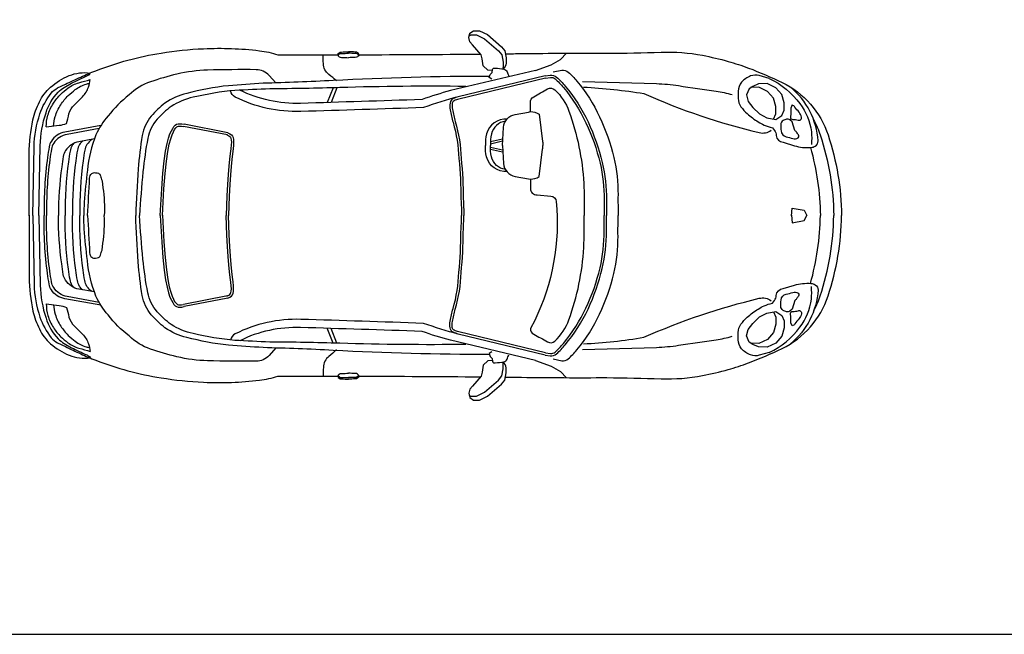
# Model space of a CAD drawing. Extents: x 149 to 250, y -977 to -912.
# Tile 14 of 156: x 185.12 to 190.48, y -940.16 to -936.81. Entities that reach past the tile are written whole.
import ezdxf

# ---------------------------------------------------------------- set-up
doc = ezdxf.new("R2010")
doc.units = 0
doc.header["$MEASUREMENT"] = 0
doc.layers.get('Defpoints').update_dxf_attribs({"linetype": 'CONTINUOUS'})
doc.layers.add('BOXTER', color=7, linetype='CONTINUOUS')
doc.layers.add('CARRERA911', color=7, linetype='CONTINUOUS')

# ---------------------------------------------------------------- blocks, each defined once
blk = doc.blocks.new('CAR2_TOP')
at = {"layer": 'BOXTER'}
for p, q in [((-1.8826, 0.7687), (-1.8798, 0.7766)), ((0.2992, 0.4031), (0.3653, 0.4178)), ((0.2992, 0.3918), (0.3653, 0.4065)), ((0.2992, 0.3734), (0.3653, 0.3587)), ((0.2992, 0.3621), (0.3653, 0.3474)), ((-1.8826, -0.7673), (-1.8798, -0.7751))]:
    blk.add_line(p, q, dxfattribs=at)
for points in [[(0.3105, 0.791), (0.2848, 0.7932), (0.2599, 0.8168), (0.2537, 0.8541), (0.2487, 0.8765), (0.2251, 0.9039), (0.2014, 0.9313), (0.1877, 0.9475), (0.1815, 0.9698), (0.1865, 0.9935), (0.2064, 1.0072), (0.24, 1.0072), (0.2836, 0.986), (0.3595, 0.9201), (0.3782, 0.8977), (0.3857, 0.8591), (0.3844, 0.8305, -0.22161), (0.3679, 0.7988, -0.22161)], [(0.1837, 0.9803), (0.1902, 0.9848), (0.2238, 0.9848), (0.2674, 0.9636), (0.3434, 0.8977), (0.362, 0.8753), (0.3695, 0.8367), (0.3683, 0.8081, -0.062527), (0.3665, 0.7977, -0.062527)], [(-2.1927, 0.0007), (-2.1849, 0.3752, -0.076537), (-2.1534, 0.5545, -0.086757), (-2.092, 0.667, -0.10675), (-2.0573, 0.6954), (-2.0148, 0.7158, -0.003982), (-1.9314, 0.7551, -0.016266), (-1.8495, 0.7897, -0.052049), (-1.4937, 0.8857, -0.02824), (-1.2625, 0.9096, -0.041393), (-0.9586, 0.8986, -0.048157), (-0.8579, 0.8766), (-0.5317, 0.8766)], [(-0.5392, 0.7338, 0.024615), (-0.58, 0.7688, -0.223398), (-0.6103, 0.8284, 0.00021), (-0.6118, 0.8766, 0.00021)], [(-0.5317, 0.8766, -0.3707), (-0.511, 0.8914, 0.000614), (-0.4739, 0.8927)], [(-0.5317, 0.8766, 0.370699), (-0.511, 0.8619, -0.000614), (-0.4739, 0.8606)], [(-0.5302, 0.8726, -0.309042), (-0.511, 0.8833, 0.000614), (-0.4739, 0.8847)], [(-0.4161, 0.8766, 0.3707), (-0.4367, 0.8914, -0.000614), (-0.4739, 0.8927)], [(-0.4176, 0.8726, 0.309042), (-0.4367, 0.8833, -0.000614), (-0.4739, 0.8847)], [(-0.4161, 0.8766, -0.3707), (-0.4367, 0.8619, 0.000614), (-0.4739, 0.8606)], [(-0.4161, 0.8766, 0.002126), (0.2454, 0.8803)], [(0.3813, 0.8818, 0.000281), (0.4686, 0.8829, -0.004665), (0.9327, 0.8844, 0.006938), (1.2287, 0.8907, -0.055982), (1.4539, 0.8734, -0.021498), (1.594, 0.8404, -0.021353), (1.7042, 0.8042, -0.022762), (1.8875, 0.7255, -0.203444), (2.1378, 0.4392, -0.07526), (2.2116, 0.0007, -0.07526)], [(0.3068, 0.7441), (0.2925, 0.7529), (0.298, 0.7694), (0.309, 0.7803), (0.3112, 0.7957, -0.504918), (0.3255, 0.8033, -0.045684), (0.3726, 0.7979, -0.242065), (0.3902, 0.7836, -0.032414), (0.399, 0.7595, -0.143073)], [(-2.2116, -0.0007), (-2.2116, 0.3375, -0.055426), (-2.1912, 0.5216, -0.059428), (-2.1565, 0.6195, -0.097452), (-2.0951, 0.6997, -0.082707), (-1.9944, 0.7626, -0.136156), (-1.8794, 0.7768, 0.047635)], [(-2.1598, 0.0007), (-2.1518, 0.3809, -0.076537), (-2.1203, 0.5602, -0.119374), (-2.054, 0.6723, -0.071149), (-2.0208, 0.6984), (-1.9818, 0.7215, -0.003982), (-1.8983, 0.7608, -0.005807), (-1.8824, 0.7689, -0.004362)], [(-0.8684, 0.7231), (-0.905, 0.7634, 0.209375), (-0.976, 0.7952, 0.008786), (-1.2407, 0.7928, 0.052376), (-1.4073, 0.7707, 0.022093), (-1.5519, 0.7291, 0.108048), (-1.6677, 0.6576, 0.061356), (-1.7823, 0.543, 0.068655), (-1.8483, 0.4409, 0.073523), (-1.895, 0.2468, 0.014318), (-1.9121, 0.0729, 0.013039), (-1.9153, 0.0007, 0.013039)], [(0.2919, 0.7585, 0.013204), (-0.5567, 0.7361, -0.006823), (-0.938, 0.7211, -0.002349), (-1.1276, 0.708, 0.035892), (-1.3539, 0.6656, 0.099022), (-1.4726, 0.6128, 0.0549), (-1.5474, 0.5418, 0.134174), (-1.596, 0.4372, 0.023136), (-1.6184, 0.2542, 0.011713), (-1.6317, 0.0007, 0.011713)], [(0.5972, 0.7612), (0.1244, 0.6474, 0.053281), (0.0964, 0.6374, 0.257952), (0.0794, 0.6134, 0.069501), (0.0804, 0.5765, 0.029071), (0.0959, 0.5086, -0.06163), (0.1276, 0.3106, -0.023841), (0.1391, 0.0889, -0.020054), (0.1416, 0.0007, -0.020054)], [(0.5972, 0.7612), (0.6246, 0.7651, -0.220404), (0.6596, 0.7545, -0.037374), (0.7069, 0.7057, -0.064028), (0.8307, 0.5109, -0.05126), (0.908, 0.2894, -0.061449), (0.9307, 0.0853, 0.008235), (0.9311, 0.0007, 0.008235)], [(0.599, 0.749), (0.6263, 0.7529, -0.220404), (0.6514, 0.7453, -0.037374), (0.6973, 0.6978, -0.064028), (0.8195, 0.5056, -0.05126), (0.896, 0.2865, -0.061449), (0.9183, 0.0854, 0.008235), (0.9187, 0.0005, 0.008235)], [(0.6417, 0.7826), (0.6879, 0.7926, -0.220404), (0.7229, 0.782, -0.037374), (0.7702, 0.7332, -0.064028), (0.894, 0.5384, -0.05126), (0.9713, 0.3169, -0.061449), (0.994, 0.1128, 0.010916), (0.9951, 0.0007, 0.008235)], [(1.8178, 0.7476), (1.7632, 0.7627, 0.15571), (1.7161, 0.7608, 0.128859), (1.6672, 0.7269, 0.172618), (1.6483, 0.678, 0.012779), (1.6483, 0.6385, 0.149305), (1.6634, 0.5933, 0.057452), (1.6973, 0.5557, 0.039867), (1.7576, 0.5105, 0.038453), (1.7896, 0.4936, 0.044126), (1.8348, 0.4785), (1.8461, 0.4635, -0.151431), (1.8555, 0.4371, 0.389635), (1.8931, 0.3995), (1.9553, 0.3807, 0.094342), (2.0438, 0.3713, 0.108453), (2.0683, 0.3788, 0.290912), (2.0833, 0.407, 0.205966), (1.9333, 0.7002, 0.700887)], [(-2.1189, 0.4832, -0.075551), (-2.1101, 0.5468, -0.072826), (-2.0801, 0.6118, -0.056103), (-2.0389, 0.6617, -0.027417), (-2.0014, 0.6941, -0.098085), (-1.9414, 0.7241, 0.002459), (-1.8797, 0.7414, 0.002459)], [(-2.1189, 0.4832), (-2.0489, 0.4919, 0.060338), (-2.0089, 0.5019, -0.005591), (-1.9952, 0.5543, -0.137482), (-1.9652, 0.6043, 0.014112), (-1.9214, 0.648, 0.101805), (-1.889, 0.7004, 0.064537), (-1.8797, 0.7414, 0.064537)], [(-2.0787, 0.4882, -0.060664), (-2.0701, 0.5392, -0.072826), (-2.0401, 0.6041, -0.056103), (-1.9989, 0.654, -0.027417), (-1.9614, 0.6865, -0.098085), (-1.9014, 0.7165, 0.000743), (-1.8828, 0.7216)], [(0.1655, 0.7038, 0.010667), (-0.5203, 0.6974, -0.006823), (-0.9019, 0.691, -0.002349), (-1.0917, 0.6821, 0.035892), (-1.3189, 0.6447, 0.099022), (-1.4388, 0.5945, 0.0549), (-1.5151, 0.5252, 0.134174), (-1.566, 0.4217, 0.023136), (-1.5925, 0.2392, 0.011039), (-1.6106, 0.0007, 0.011039)], [(0.6001, 0.7492), (0.1273, 0.6353, 0.053281), (0.1018, 0.6262, 0.257952), (0.0917, 0.612, 0.069501), (0.0926, 0.5785, 0.029071), (0.1078, 0.512, -0.06151), (0.14, 0.3115, -0.023756), (0.1515, 0.0894, -0.019965), (0.154, 0.0006, -0.019965)], [(0.8003, 0.7307), (1.2032, 0.7194, -0.03271), (1.3238, 0.7081, 0.00658), (1.529, 0.678, -0.040733), (1.6156, 0.6592, -0.249875)], [(0.8059, 0.7006, -0.028311), (1.1354, 0.6648, 0.046105), (1.7625, 0.4522, 0.219439), (1.8284, 0.4654, -0.325452)], [(1.8178, 0.7476, -0.118384), (1.9844, 0.6101, -0.125214), (2.0469, 0.4571, -0.057098), (2.0469, 0.3882, 1.07298)], [(0.3659, 0.3826), (0.371, 0.4809, -0.352581), (0.434, 0.5514, 0.008047), (0.5172, 0.5665), (0.5172, 0.6169, -0.270521), (0.5348, 0.6472, 0.000614), (0.6105, 0.69, -0.331797), (0.6508, 0.685, -0.11427), (0.7265, 0.5691, -0.074246), (0.8072, 0.176, -0.021686), (0.8091, 0.0007, -0.021686)], [(1.9421, 0.6027), (1.9346, 0.5858), (1.9346, 0.5576, -0.04992), (1.9327, 0.5387, 0.494644), (1.9459, 0.5237, -0.100112), (1.9741, 0.5199, 0.588914), (1.9929, 0.5369, 0.119485), (1.9798, 0.5632, -0.013341), (1.9572, 0.5914, 0.140517), (1.9421, 0.6027, -0.473723)], [(0.5172, 0.5665, -0.146365), (0.5642, 0.5525), (0.5835, 0.4034, -0.020696), (0.5853, 0.3826, -0.020696)], [(-1.8213, 0.4903), (-2.0181, 0.4547, 0.207319), (-2.0913, 0.406, 0.101931), (-2.1035, 0.3746, 0.00876), (-2.1122, 0.3172, 0.038849), (-2.1297, 0.0007, 0.03739)], [(0.3909, 0.5256, 0.358011), (0.2781, 0.4448, 0.087142), (0.2726, 0.3826)], [(0.3807, 0.5142, 0.316561), (0.3056, 0.4448, 0.087142), (0.3001, 0.3826)], [(1.9289, 0.5218, 0.247528), (1.912, 0.5256, 0.056791), (1.8931, 0.518, 0.281439), (1.88, 0.4955, 0.017622), (1.8818, 0.4616, 0.327274), (1.9101, 0.4296, -0.021137), (1.9459, 0.4202, 0.219354), (1.9741, 0.424, 0.356278), (1.9779, 0.4352, 0.072558), (1.9685, 0.4522, 0.066843), (1.9572, 0.4635), (1.9421, 0.5105), (1.9289, 0.5218)], [(2.0591, 0.5219, -0.046386), (2.095, 0.4392, -0.07526), (2.1688, 0.0007)], [(-1.8309, 0.4743), (-2.0053, 0.4428, 0.207319), (-2.0785, 0.3941, 0.101931), (-2.0907, 0.3627, 0.00876), (-2.0994, 0.3053, 0.03739), (-2.1172, 0.0007, 0.03739)], [(-1.8571, 0.4179), (-1.9408, 0.4028, 0.207319), (-2.014, 0.354, 0.101931), (-2.0262, 0.3227, 0.00876), (-2.035, 0.2652, 0.032481), (-2.053, 0.0007)], [(-1.9684, 0.3939, 0.0341), (-1.9774, 0.3819, 0.101931), (-1.9896, 0.3505, 0.00876), (-1.9984, 0.2931, 0.035895), (-2.0163, 0.0007, 0.035895)], [(-1.9217, 0.4062, 0.056082), (-1.9374, 0.3871, 0.101931), (-1.9496, 0.3558, 0.00876), (-1.9583, 0.2983, 0.036536), (-1.9761, 0.0007, 0.036536)], [(-1.8708, 0.4154, 0.088206), (-1.8972, 0.3871, 0.101931), (-1.9094, 0.3558, 0.00876), (-1.9181, 0.2983, 0.036536), (-1.936, 0.0007, 0.036536)], [(0.3909, 0.2396, -0.358011), (0.2781, 0.3204, -0.087142), (0.2726, 0.3826)], [(0.3807, 0.251, -0.316561), (0.3056, 0.3204, -0.087142), (0.3001, 0.3826)], [(0.3659, 0.3826), (0.371, 0.2843, 0.352581), (0.434, 0.2138, -0.008047), (0.5172, 0.1987), (0.5172, 0.1483)], [(0.5172, 0.1987, 0.146365), (0.5642, 0.2127), (0.5835, 0.3618, 0.020696), (0.5853, 0.3826, 0.020696)], [(2.042, 0.3711, -0.063252), (2.096, 0.0007, -0.063252)], [(-1.8943, 0.0007, 0.004647), (-1.8833, 0.2043, -0.212789), (-1.8711, 0.2286, -0.225042), (-1.8502, 0.2339, -0.010282), (-1.8345, 0.2304, -0.358153), (-1.8241, 0.2164, 0.030605), (-1.8154, 0.1903), (-1.8101, 0.152, -0.044318), (-1.803, 0.0007, -0.044318)], [(0.5172, 0.1483, 0.460181), (0.5537, 0.1134), (0.6289, 0.1066, -0.361883), (0.658, 0.0775, -0.136022), (0.5405, -0.5718, -0.015575)], [(-2.2116, 0.0022), (-2.2116, -0.3361, 0.055426), (-2.1912, -0.5201, 0.059428), (-2.1565, -0.618, 0.097452), (-2.0951, -0.6982, 0.082707), (-1.9944, -0.7612, 0.136156), (-1.8794, -0.7753, -0.047635)], [(-2.1927, 0.0007), (-2.1849, -0.3737, 0.076537), (-2.1534, -0.5531, 0.086757), (-2.092, -0.6656, 0.10675), (-2.0573, -0.6939), (-2.0148, -0.7143, 0.003982), (-1.9314, -0.7537, 0.016266), (-1.8495, -0.7883, 0.052049), (-1.4937, -0.8843, 0.02824), (-1.2625, -0.9081, 0.041393), (-0.9586, -0.8971, 0.048157), (-0.8579, -0.8751), (-0.5317, -0.8751)], [(-2.1598, 0.0007), (-2.1518, -0.3794, 0.076537), (-2.1203, -0.5588, 0.119374), (-2.054, -0.6708, 0.071149), (-2.0208, -0.697), (-1.9818, -0.72, 0.003982), (-1.8983, -0.7594, 0.005807), (-1.8824, -0.7675, 0.004362)], [(-1.8213, -0.4888), (-2.0181, -0.4533, -0.207319), (-2.0913, -0.4045, -0.101931), (-2.1035, -0.3732, -0.00876), (-2.1122, -0.3157, -0.038849), (-2.1297, 0.0007, -0.03739)], [(-1.8309, -0.4729), (-2.0053, -0.4414, -0.207319), (-2.0785, -0.3926, -0.101931), (-2.0907, -0.3613, -0.00876), (-2.0994, -0.3038, -0.03739), (-2.1172, 0.0007, -0.03739)], [(-1.8571, -0.4164), (-1.9408, -0.4013, -0.207319), (-2.014, -0.3526, -0.101931), (-2.0262, -0.3212, -0.00876), (-2.035, -0.2637, -0.032481), (-2.053, 0.0007)], [(-1.9684, -0.3925, -0.0341), (-1.9774, -0.3804, -0.101931), (-1.9896, -0.3491, -0.00876), (-1.9984, -0.2916, -0.035895), (-2.0163, 0.0007, -0.035895)], [(-1.9217, -0.4048, -0.056082), (-1.9374, -0.3856, -0.101931), (-1.9496, -0.3543, -0.00876), (-1.9583, -0.2968, -0.036536), (-1.9761, 0.0007, -0.036536)], [(-1.8708, -0.414, -0.088206), (-1.8972, -0.3856, -0.101931), (-1.9094, -0.3543, -0.00876), (-1.9181, -0.2968, -0.036536), (-1.936, 0.0007, -0.036536)], [(-0.8684, -0.7216), (-0.905, -0.7619, -0.209375), (-0.976, -0.7938, -0.008786), (-1.2407, -0.7913, -0.052376), (-1.4073, -0.7693, -0.022093), (-1.5519, -0.7276, -0.108048), (-1.6677, -0.6561, -0.061356), (-1.7823, -0.5416, -0.068655), (-1.8483, -0.4394, -0.073523), (-1.895, -0.2453, -0.014318), (-1.9121, -0.0715, -0.013039), (-1.9153, 0.0007, -0.013039)], [(-1.8943, 0.0007, -0.004647), (-1.8833, -0.2028, 0.212789), (-1.8711, -0.2272, 0.225042), (-1.8502, -0.2324, 0.010282), (-1.8345, -0.2289, 0.358153), (-1.8241, -0.215, -0.030605), (-1.8154, -0.1889), (-1.8101, -0.1506, 0.044318), (-1.803, 0.0007, 0.044318)], [(0.2919, -0.757, -0.013204), (-0.5567, -0.7346, 0.006823), (-0.938, -0.7197, 0.002349), (-1.1276, -0.7066, -0.035892), (-1.3539, -0.6642, -0.099022), (-1.4726, -0.6113, -0.0549), (-1.5474, -0.5404, -0.134174), (-1.596, -0.4358, -0.023136), (-1.6184, -0.2527, -0.011713), (-1.6317, 0.0007, -0.011713)], [(0.1655, -0.7023, -0.010667), (-0.5203, -0.696, 0.006823), (-0.9019, -0.6895, 0.002349), (-1.0917, -0.6806, -0.035892), (-1.3189, -0.6433, -0.099022), (-1.4388, -0.5931, -0.0549), (-1.5151, -0.5238, -0.134174), (-1.566, -0.4203, -0.023136), (-1.5925, -0.2378, -0.011039), (-1.6106, 0.0007, -0.011039)], [(0.5972, -0.7598), (0.1244, -0.6459, -0.053281), (0.0964, -0.6359, -0.257952), (0.0794, -0.6119, -0.069501), (0.0804, -0.575, -0.029071), (0.0959, -0.5071, 0.06163), (0.1276, -0.3092, 0.023841), (0.1391, -0.0875, 0.020054), (0.1416, 0.0007, 0.020054)], [(0.6001, -0.7477), (0.1273, -0.6339, -0.053281), (0.1018, -0.6248, -0.257952), (0.0917, -0.6106, -0.069501), (0.0926, -0.577, -0.029071), (0.1078, -0.5106, 0.06151), (0.14, -0.31, 0.023756), (0.1515, -0.0879, 0.019965), (0.154, 0.0009, 0.019965)], [(0.3813, -0.8803, -0.000281), (0.4686, -0.8814, 0.004665), (0.9327, -0.883, -0.006938), (1.2287, -0.8893, 0.055982), (1.4539, -0.872, 0.021498), (1.594, -0.8389, 0.021353), (1.7042, -0.8027, 0.022762), (1.8875, -0.7241, 0.203444), (2.1378, -0.4377, 0.07526), (2.2116, 0.0007, 0.07526)], [(0.5405, -0.5718), (0.5172, -0.6155, 0.270521), (0.5348, -0.6457, -0.000614), (0.6105, -0.6885, 0.331797), (0.6508, -0.6835, 0.11427), (0.7265, -0.5676, 0.074246), (0.8072, -0.1745, 0.021686), (0.8091, 0.0007)], [(0.5972, -0.7598), (0.6246, -0.7637, 0.220404), (0.6596, -0.7531, 0.037374), (0.7069, -0.7042, 0.064028), (0.8307, -0.5094, 0.05126), (0.908, -0.2879, 0.061449), (0.9307, -0.0838, -0.008235), (0.9311, 0.0007, -0.008235)], [(0.599, -0.7475), (0.6263, -0.7514, 0.220404), (0.6514, -0.7438, 0.037374), (0.6973, -0.6963, 0.064028), (0.8195, -0.5041, 0.05126), (0.896, -0.285, 0.061449), (0.9183, -0.084, -0.008235), (0.9187, 0.001, -0.008235)], [(0.6417, -0.7811), (0.6879, -0.7912, 0.220404), (0.7229, -0.7806, 0.037374), (0.7702, -0.7317, 0.064028), (0.894, -0.5369, 0.05126), (0.9713, -0.3154, 0.061449), (0.994, -0.1113, -0.010916), (0.9951, 0.0007, -0.008235)], [(2.042, -0.3697, 0.063252), (2.096, 0.0007, 0.063252)], [(2.0591, -0.5204, 0.046386), (2.095, -0.4377, 0.07526), (2.1688, 0.0007)], [(1.8178, -0.7462), (1.7632, -0.7612, -0.15571), (1.7161, -0.7593, -0.128859), (1.6672, -0.7255, -0.172618), (1.6483, -0.6765, -0.012779), (1.6483, -0.637, -0.149305), (1.6634, -0.5919, -0.057452), (1.6973, -0.5542, -0.039867), (1.7576, -0.5091, -0.038453), (1.7896, -0.4921, -0.044126), (1.8348, -0.4771), (1.8461, -0.462, 0.151431), (1.8555, -0.4357, -0.389635), (1.8931, -0.398), (1.9553, -0.3792, -0.094342), (2.0438, -0.3698, -0.108453), (2.0683, -0.3773, -0.290912), (2.0833, -0.4056, -0.205966), (1.9333, -0.6988, -0.700887)], [(1.8178, -0.7462, 0.118384), (1.9844, -0.6086, 0.125214), (2.0469, -0.4556, 0.057098), (2.0469, -0.3867, -1.07298)], [(1.9289, -0.5203, -0.247528), (1.912, -0.5241, -0.056791), (1.8931, -0.5166, -0.281439), (1.88, -0.494, -0.017622), (1.8818, -0.4601, -0.327274), (1.9101, -0.4281, 0.021137), (1.9459, -0.4187, -0.219354), (1.9741, -0.4225, -0.356278), (1.9779, -0.4338, -0.072558), (1.9685, -0.4507, -0.066843), (1.9572, -0.462), (1.9421, -0.5091), (1.9289, -0.5203)], [(-2.1189, -0.4817), (-2.0489, -0.4904, -0.060338), (-2.0089, -0.5004, 0.005591), (-1.9952, -0.5529, 0.137482), (-1.9652, -0.6028, -0.014112), (-1.9214, -0.6465, -0.101805), (-1.889, -0.6989, -0.064537), (-1.8797, -0.7399, -0.064537)], [(-2.1189, -0.4817, 0.075551), (-2.1101, -0.5454, 0.072826), (-2.0801, -0.6103, 0.056103), (-2.0389, -0.6602, 0.027417), (-2.0014, -0.6927, 0.098085), (-1.9414, -0.7226, -0.002459), (-1.8797, -0.7399, -0.002459)], [(0.8059, -0.6991, 0.028311), (1.1354, -0.6634, -0.046105), (1.7625, -0.4507, -0.219439), (1.8284, -0.4639, 0.325452)], [(-2.0787, -0.4867, 0.060664), (-2.0701, -0.5377, 0.072826), (-2.0401, -0.6026, 0.056103), (-1.9989, -0.6526, 0.027417), (-1.9614, -0.685, 0.098085), (-1.9014, -0.715, -0.000743), (-1.8828, -0.7201)], [(1.9421, -0.6013), (1.9346, -0.5843), (1.9346, -0.5561, 0.04992), (1.9327, -0.5373, -0.494644), (1.9459, -0.5222, 0.100112), (1.9741, -0.5185, -0.588914), (1.9929, -0.5354, -0.119485), (1.9798, -0.5617, 0.013341), (1.9572, -0.59, -0.140517), (1.9421, -0.6013, 0.473723)], [(0.8003, -0.7292), (1.2032, -0.718, 0.03271), (1.3238, -0.7067, -0.00658), (1.529, -0.6766, 0.040733), (1.6156, -0.6577, 0.249875)], [(-0.5392, -0.7323, -0.024615), (-0.58, -0.7673, 0.223398), (-0.6103, -0.827, -0.00021), (-0.6118, -0.8751, -0.00021)], [(0.3068, -0.7427), (0.2925, -0.7514), (0.298, -0.7679), (0.309, -0.7789), (0.3112, -0.7942, 0.504918), (0.3255, -0.8019, 0.045684), (0.3726, -0.7964, 0.242065), (0.3902, -0.7821, 0.032414), (0.399, -0.758, 0.143073)], [(0.3105, -0.7895), (0.2848, -0.7917), (0.2599, -0.8154), (0.2537, -0.8527), (0.2487, -0.8751), (0.2251, -0.9024), (0.2014, -0.9298), (0.1877, -0.946), (0.1815, -0.9684), (0.1865, -0.992), (0.2064, -1.0057), (0.24, -1.0057), (0.2836, -0.9846), (0.3595, -0.9186), (0.3782, -0.8962), (0.3857, -0.8577), (0.3844, -0.829, 0.22161), (0.3679, -0.7973, 0.22161)], [(0.1837, -0.9788), (0.1902, -0.9833), (0.2238, -0.9833), (0.2674, -0.9622), (0.3434, -0.8962), (0.362, -0.8738), (0.3695, -0.8353), (0.3683, -0.8067, 0.062527), (0.3665, -0.7963, 0.062527)], [(-0.5317, -0.8752, -0.370699), (-0.511, -0.8604, 0.000614), (-0.4739, -0.8591)], [(-0.5317, -0.8752, 0.3707), (-0.511, -0.8899, -0.000614), (-0.4739, -0.8913)], [(-0.5302, -0.8711, 0.309042), (-0.511, -0.8819, -0.000614), (-0.4739, -0.8832)], [(-0.4161, -0.8752, 0.3707), (-0.4367, -0.8604, -0.000614), (-0.4739, -0.8591)], [(-0.4176, -0.8711, -0.309042), (-0.4367, -0.8819, 0.000614), (-0.4739, -0.8832)], [(-0.4161, -0.8752, -0.3707), (-0.4367, -0.8899, 0.000614), (-0.4739, -0.8913)], [(-0.4161, -0.8752, -0.002126), (0.2454, -0.8789)]]:
    blk.add_lwpolyline(points, format="xyb", dxfattribs=at)
for points in [[(0.5454, 0.7913), (0.6309, 0.8224), (0.6801, 0.8506), (0.7144, 0.8848)], [(0.5454, 0.7913), (0.0815, 0.681)], [(1.7594, 0.7175), (1.7274, 0.7043), (1.7086, 0.6912), (1.6935, 0.6573), (1.7029, 0.6215), (1.7274, 0.5895), (1.7651, 0.5538), (1.8046, 0.5331), (1.8536, 0.5237), (1.8856, 0.5463), (1.8988, 0.5745), (1.8988, 0.614), (1.8856, 0.6592), (1.8536, 0.6968), (1.8065, 0.7194), (1.7594, 0.7175)], [(1.8406, 0.5262), (1.8407, 0.5262), (1.8539, 0.5545), (1.8539, 0.594), (1.8407, 0.6391), (1.8087, 0.6768), (1.7616, 0.6994), (1.7145, 0.6975)], [(1.9384, -0.001), (1.9427, 0.0405), (2.0071, 0.029), (2.0229, 0.0007)], [(1.9384, 0.0025), (1.9427, -0.039), (2.0071, -0.0276), (2.0229, 0.0007)], [(1.7594, -0.716), (1.7274, -0.7029), (1.7086, -0.6897), (1.6935, -0.6558), (1.7029, -0.6201), (1.7274, -0.5881), (1.7651, -0.5523), (1.8046, -0.5316), (1.8536, -0.5222), (1.8856, -0.5448), (1.8988, -0.573), (1.8988, -0.6125), (1.8856, -0.6577), (1.8536, -0.6953), (1.8065, -0.7179), (1.7594, -0.716)], [(1.8406, -0.5247), (1.8407, -0.5248), (1.8539, -0.553), (1.8539, -0.5925), (1.8407, -0.6377), (1.8087, -0.6753), (1.7616, -0.6979), (1.7145, -0.696)], [(0.5454, -0.7898), (0.0815, -0.6796)], [(0.5454, -0.7898), (0.6309, -0.821), (0.6801, -0.8491), (0.7144, -0.8833)]]:
    blk.add_lwpolyline(points, dxfattribs=at)
at = {"layer": 'CARRERA911'}
for p, q in [((-0.5373, 0.6969), (-0.5682, 0.6165)), ((-0.5577, 0.6964), (-0.5887, 0.6159)), ((-1.1318, 0.4392), (-1.3711, 0.4854)), ((-1.1295, 0.4513), (-1.3687, 0.4976)), ((-1.1318, -0.4377), (-1.3711, -0.484)), ((-1.1295, -0.4499), (-1.3687, -0.4961)), ((-0.5577, -0.6949), (-0.5887, -0.6144)), ((-0.5373, -0.6955), (-0.5682, -0.615))]:
    blk.add_line(p, q, dxfattribs=at)
for points in [[(0.1244, 0.6474, 0.02035), (-0.0642, 0.5886, -0.001309), (-0.7329, 0.5672, -0.124047), (-1.0902, 0.6461, -0.239135), (-1.1151, 0.6798, -0.239135)], [(0.0815, 0.681, 0.019279), (-0.0726, 0.6327, -0.001296), (-0.7342, 0.6115, -0.122005), (-1.0653, 0.6832, -0.122005)], [(0.1244, -0.6459, -0.02035), (-0.0642, -0.5872, 0.001309), (-0.7329, -0.5657, 0.124047), (-1.0902, -0.6446, 0.239135), (-1.1151, -0.6783, 0.239135)], [(0.0815, -0.6796, -0.019279), (-0.0726, -0.6313, 0.001296), (-0.7342, -0.61, 0.122005), (-1.0653, -0.6818, 0.122005)]]:
    blk.add_lwpolyline(points, format="xyb", dxfattribs=at)
for points in [[(-1.4983, 0.0007), (-1.4906, 0.1458), (-1.4842, 0.2305), (-1.4771, 0.2983), (-1.4694, 0.3514), (-1.4614, 0.392), (-1.4533, 0.4225), (-1.4454, 0.4451), (-1.4377, 0.462), (-1.4306, 0.4752), (-1.4236, 0.4853), (-1.4166, 0.4926), (-1.4091, 0.4974), (-1.4009, 0.5), (-1.3916, 0.5007), (-1.381, 0.4998), (-1.3687, 0.4976)], [(-1.4859, 0.0001), (-1.4783, 0.145), (-1.4719, 0.2294), (-1.4648, 0.2967), (-1.4572, 0.3493), (-1.4493, 0.3893), (-1.4415, 0.4189), (-1.4339, 0.4405), (-1.4266, 0.4565), (-1.42, 0.4687), (-1.414, 0.4774), (-1.4087, 0.4829), (-1.4038, 0.4861), (-1.3985, 0.4877), (-1.3917, 0.4882), (-1.3826, 0.4875), (-1.3709, 0.4854)], [(-1.1353, 0.4404), (-1.1258, 0.4354), (-1.1198, 0.4309), (-1.116, 0.4265), (-1.1134, 0.421), (-1.1117, 0.4129), (-1.1112, 0.401), (-1.1119, 0.3849), (-1.1139, 0.3643), (-1.1169, 0.3387), (-1.1206, 0.3072), (-1.1247, 0.2691), (-1.1288, 0.2237), (-1.1325, 0.17), (-1.1356, 0.1072), (-1.1386, 0.0011)], [(-1.1295, 0.4513), (-1.1192, 0.4459), (-1.1113, 0.4401), (-1.1055, 0.4333), (-1.1016, 0.425), (-1.0994, 0.4144), (-1.0988, 0.401), (-1.0996, 0.3841), (-1.1016, 0.363), (-1.1046, 0.3372), (-1.1083, 0.3058), (-1.1124, 0.2679), (-1.1164, 0.2227), (-1.1202, 0.1693), (-1.1232, 0.1067), (-1.1262, 0.0007)], [(-1.4983, 0.0007), (-1.4906, -0.1443), (-1.4842, -0.229), (-1.4771, -0.2968), (-1.4694, -0.3499), (-1.4614, -0.3906), (-1.4533, -0.4211), (-1.4454, -0.4437), (-1.4377, -0.4606), (-1.4306, -0.4738), (-1.4236, -0.4839), (-1.4166, -0.4911), (-1.4091, -0.4959), (-1.4009, -0.4985), (-1.3916, -0.4992), (-1.381, -0.4983), (-1.3687, -0.4961)], [(-1.4859, 0.0014), (-1.4783, -0.1435), (-1.4719, -0.2279), (-1.4648, -0.2953), (-1.4572, -0.3478), (-1.4493, -0.3878), (-1.4415, -0.4174), (-1.4339, -0.4391), (-1.4266, -0.4551), (-1.42, -0.4673), (-1.414, -0.476), (-1.4087, -0.4815), (-1.4038, -0.4846), (-1.3985, -0.4863), (-1.3917, -0.4868), (-1.3826, -0.486), (-1.3709, -0.4839)], [(-1.1353, -0.4389), (-1.1258, -0.4339), (-1.1198, -0.4295), (-1.116, -0.4251), (-1.1134, -0.4196), (-1.1117, -0.4114), (-1.1112, -0.3995), (-1.1119, -0.3835), (-1.1139, -0.3629), (-1.1169, -0.3372), (-1.1206, -0.3057), (-1.1247, -0.2677), (-1.1288, -0.2222), (-1.1325, -0.1685), (-1.1356, -0.1058), (-1.1386, 0.0004)], [(-1.1295, -0.4499), (-1.1192, -0.4444), (-1.1113, -0.4386), (-1.1055, -0.4319), (-1.1016, -0.4235), (-1.0994, -0.4129), (-1.0988, -0.3995), (-1.0996, -0.3826), (-1.1016, -0.3616), (-1.1046, -0.3358), (-1.1083, -0.3044), (-1.1124, -0.2665), (-1.1164, -0.2212), (-1.1202, -0.1678), (-1.1232, -0.1053), (-1.1262, 0.0007)]]:
    blk.add_lwpolyline(points, dxfattribs=at)

msp = doc.modelspace()

# ---------------------------------------------------------------- linework, layer by layer
at = {"layer": 'Defpoints'}
msp.add_lwpolyline([(173.01442, -940.16017), (194.61442, -940.16017), (194.61442, -912.26017), (173.01442, -912.26017)], close=True, dxfattribs=at)

# ---------------------------------------------------------------- block references
at = {"layer": 'CARRERA911'}
msp.add_blockref('CAR2_TOP', (187.3847, -937.87813), dxfattribs=at)

doc.saveas('drawing.dxf')
